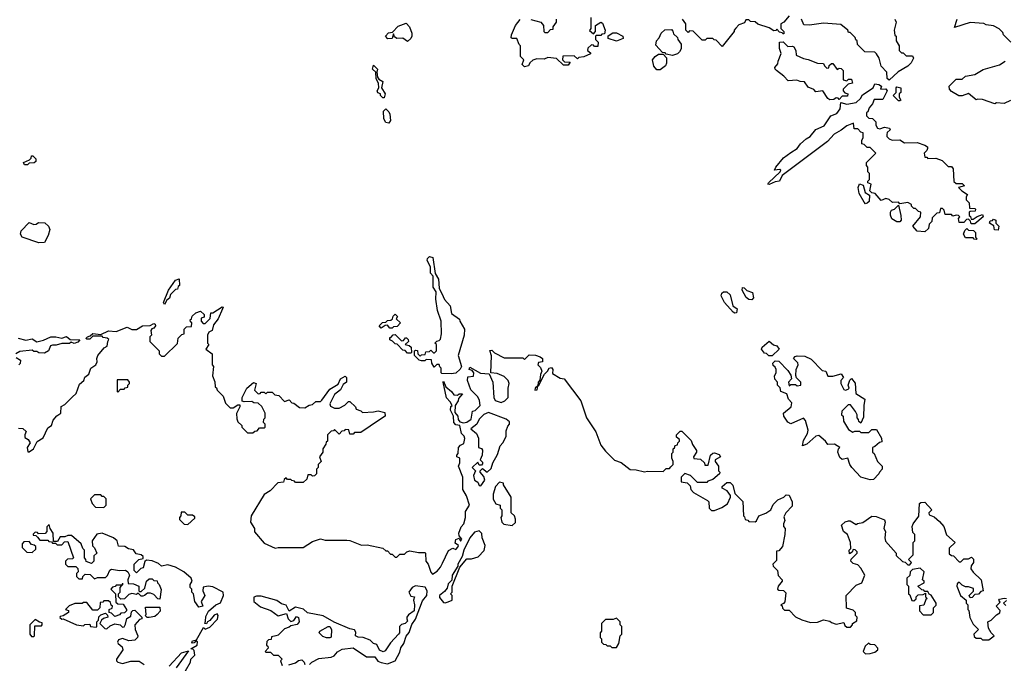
# Model space of a CAD drawing. Extents: x 2219101 to 2444320, y 201258 to 358766.
# Tile 56 of 256: x 2245105 to 2251425, y 293139 to 297272. Entities that reach past the tile are written whole.
import ezdxf

# ---------------------------------------------------------------- set-up
doc = ezdxf.new("R2010")
doc.units = 0

msp = doc.modelspace()

# ---------------------------------------------------------------- linework, layer by layer
at = {"layer": '0CON10XD'}
for points in [[(2250045, 297296.7), (2250010, 297255), (2249990, 297245), (2249990, 297215), (2250010, 297195), (2250010, 297180), (2250005, 297180), (2249998.3, 297188.3), (2249981.7, 297191.7), (2249965, 297210), (2249958.3, 297201.7), (2249945, 297200), (2249915, 297220), (2249843, 297243), (2249825, 297257.5), (2249795, 297260), (2249785, 297270), (2249765, 297270), (2249758.3, 297251.7), (2249721.7, 297238.3), (2249701.7, 297218.3), (2249690, 297205), (2249690, 297195), (2249615, 297100), (2249575, 297140), (2249561.7, 297141.7), (2249555, 297150), (2249515, 297150), (2249505, 297140), (2249485, 297140), (2249428.3, 297198.3), (2249405, 297200), (2249395, 297190), (2249380, 297205), (2249380, 297245), (2249360, 297275)], [(2247595, 297132.5), (2247565, 297152.5), (2247525, 297150), (2247511.7, 297161.7), (2247505, 297180), (2247495, 297150), (2247468.3, 297148.3), (2247452.5, 297165), (2247473, 297187), (2247498.3, 297191.7), (2247535, 297230), (2247585, 297250), (2247607, 297227), (2247622.5, 297185), (2247622.5, 297165), (2247615, 297150), (2247595, 297132.5)], [(2248770, 297285), (2248770, 297215), (2248761.7, 297201.7), (2248788.3, 297181.7), (2248800, 297195), (2248800, 297235), (2248835, 297256.2), (2248845, 297250), (2248862.5, 297205), (2248858.3, 297181.7), (2248841.7, 297178.3), (2248835, 297170), (2248805, 297170), (2248800, 297165), (2248800, 297145), (2248817.5, 297127.5), (2248815, 297100), (2248795, 297100), (2248788.3, 297108.3), (2248775, 297110), (2248751.7, 297088.3), (2248750, 297075), (2248768.3, 297058.3), (2248768.3, 297051.7), (2248727, 297033), (2248695, 297030), (2248685, 297020), (2248665, 297040), (2248591.7, 297038.3), (2248590, 297015), (2248601.7, 297001.7), (2248638.3, 296998.3), (2248625, 296980), (2248595, 296980), (2248551.7, 297021.7), (2248495, 297030), (2248471.7, 297018.3), (2248425, 297020), (2248398.3, 297011.7), (2248380, 296995), (2248370, 296975), (2248345, 296970), (2248330, 296985), (2248340, 297015), (2248320, 297035), (2248320, 297105), (2248311.7, 297111.7), (2248295, 297150), (2248265, 297150), (2248260, 297155), (2248262.5, 297175), (2248287.5, 297235), (2248317, 297273)], [(2248385, 297272.5), (2248450, 297255), (2248467.5, 297235), (2248470, 297195), (2248475, 297190), (2248495, 297190), (2248511.7, 297208.3), (2248528.3, 297211.7), (2248530, 297225), (2248550, 297255), (2248550, 297275)], [(2250722.5, 297275), (2250730, 297255), (2250717.5, 297205), (2250723, 297173), (2250730, 297165), (2250730, 297135), (2250750, 297105), (2250750, 297075), (2250765, 297060), (2250775, 297060), (2250795, 297040), (2250835, 297040), (2250842.5, 297025), (2250826.1, 296993.9), (2250806, 296974), (2250743.9, 296936.1), (2250685, 296882.5), (2250672.5, 296895), (2250670, 296935), (2250634.1, 296974.1), (2250622, 297025), (2250605, 297053.3), (2250595, 297062.5), (2250530, 297065), (2250481.7, 297111.7), (2250480, 297135), (2250471.7, 297141.7), (2250468.3, 297158.3), (2250435, 297190), (2250425, 297190), (2250420, 297205), (2250375, 297240), (2250265, 297250), (2250175, 297237.5), (2250138.3, 297238.3), (2250122.5, 297275)], [(2251467, 297127), (2251420, 297175), (2251415, 297190), (2251393, 297213), (2251355, 297232.5), (2251308.3, 297238.3), (2251293, 297247), (2251205, 297253.3), (2251105, 297222.5), (2251122.5, 297275)], [(2248935, 297133.3), (2248881.7, 297151.7), (2248881.7, 297168.3), (2248913, 297187), (2248935, 297187.5), (2248977, 297167), (2248979.3, 297150.7), (2248935, 297133.3)], [(2249295, 297042.5), (2249255, 297050), (2249248.3, 297058.3), (2249231.7, 297061.7), (2249188.3, 297108.3), (2249193, 297137), (2249210, 297155), (2249222.5, 297185), (2249245, 297207.5), (2249288.3, 297208.3), (2249298.3, 297198.3), (2249301.7, 297181.7), (2249328.3, 297158.3), (2249330, 297145), (2249350, 297115), (2249350, 297085), (2249340, 297065), (2249327, 297053), (2249295, 297042.5)], [(2250305, 296757.5), (2250292.5, 296765), (2250260, 296815), (2250215, 296807.5), (2250202.5, 296822.5), (2250165, 296837.5), (2250141.7, 296871.7), (2250115, 296874), (2250093.9, 296883.9), (2250038.3, 296878.3), (2250009.7, 296909.7), (2249963.3, 296945), (2249953.3, 296955), (2249952.5, 296965), (2249971.7, 296988.3), (2249972.5, 297005), (2249992.5, 297055), (2249983, 297087), (2249981.7, 297128.3), (2250005, 297130), (2250035, 297100), (2250065, 297102.5), (2250075, 297097.5), (2250087.5, 297075), (2250090, 297045), (2250135, 297022.5), (2250167, 297017), (2250225, 296992.5), (2250265, 296990), (2250270, 296975), (2250285, 296960), (2250298.3, 296961.7), (2250301.7, 296978.3), (2250315, 296990), (2250325, 296990), (2250351.7, 296951.7), (2250365, 296960), (2250378.3, 296958.3), (2250390, 296945), (2250390, 296885), (2250415, 296880), (2250425, 296890), (2250445, 296890), (2250450, 296865), (2250421.7, 296858.3), (2250390, 296825), (2250390, 296815), (2250401.7, 296801.7), (2250420, 296795), (2250418.3, 296781.7), (2250385, 296780), (2250365, 296760), (2250358.3, 296768.3), (2250345, 296770), (2250331.7, 296758.3), (2250305, 296757.5)], [(2249215, 296950), (2249195, 296950), (2249175, 296972.5), (2249167.5, 297015), (2249183.6, 297036.4), (2249205, 297050), (2249235, 297050), (2249257.5, 297027.5), (2249256.4, 296993.6), (2249250, 296975), (2249215, 296950)], [(2247445, 296770), (2247435, 296770), (2247420, 296785), (2247420, 296795), (2247403, 296803), (2247400, 296815), (2247410, 296835), (2247407.5, 296865), (2247393, 296893), (2247390, 296935), (2247370, 296955), (2247375, 296980), (2247402.5, 296955), (2247397.5, 296935), (2247401.7, 296901.7), (2247410, 296890), (2247436.7, 296875), (2247427.5, 296835), (2247451.2, 296795), (2247445, 296770)], [(2251465, 296752.5), (2251425, 296733.3), (2251375, 296737.5), (2251365, 296732.5), (2251285, 296760), (2251255, 296762.5), (2251245, 296757.5), (2251195, 296797.5), (2251155, 296782.5), (2251133, 296783), (2251085, 296810), (2251072.5, 296825), (2251070, 296845), (2251115, 296890), (2251155, 296890), (2251175, 296910), (2251235, 296920), (2251288.3, 296951.7), (2251395, 296982.5), (2251430, 297005)], [(2250915, 295910), (2250865, 295914.4), (2250837.5, 295945), (2250887.5, 296005), (2250890, 296035), (2250875, 296040), (2250855, 296060), (2250845, 296060), (2250830, 296075), (2250830, 296085), (2250805, 296097.5), (2250755, 296090), (2250745, 296100), (2250708.3, 296098.3), (2250685, 296117.5), (2250665, 296122.5), (2250635, 296110), (2250596.4, 296156.4), (2250575, 296160), (2250561.7, 296171.7), (2250570, 296215), (2250550, 296225), (2250550, 296235), (2250560, 296245), (2250560, 296285), (2250550, 296295), (2250550, 296325), (2250540, 296335), (2250540, 296355), (2250600, 296415), (2250565, 296450), (2250545, 296450), (2250525, 296470), (2250510, 296475), (2250510, 296495), (2250520, 296515), (2250520, 296545), (2250505, 296550), (2250485, 296570), (2250461.7, 296571.7), (2250457.5, 296607.5), (2250415, 296591.2), (2250378.1, 296561.9), (2250332.8, 296537.2), (2250290.8, 296489.2), (2249999.2, 296270.8), (2249982.5, 296235), (2249955, 296231.2), (2249915, 296212.5), (2249907.5, 296215), (2249911.2, 296225), (2249986, 296294), (2249990, 296305), (2249985, 296310), (2249950, 296305), (2249957.5, 296325), (2250006.7, 296385), (2250055, 296418.8), (2250095.8, 296444.2), (2250116.7, 296475), (2250152.9, 296507.1), (2250178.9, 296521.1), (2250215, 296566.7), (2250269.5, 296590.5), (2250312.5, 296655), (2250350, 296670), (2250371.7, 296698.3), (2250375, 296740), (2250415, 296730), (2250475, 296740), (2250502.5, 296765), (2250515, 296790), (2250583.3, 296835), (2250595, 296860), (2250620, 296855), (2250637.5, 296845), (2250630, 296825), (2250665, 296827.5), (2250673.3, 296815), (2250645, 296760), (2250590.7, 296759.3), (2250578.3, 296731.7), (2250556.7, 296705), (2250550, 296680), (2250540, 296675), (2250540, 296655), (2250555, 296640), (2250578.3, 296638.3), (2250600, 296615), (2250600, 296595), (2250610, 296575), (2250625, 296570), (2250655, 296582.5), (2250687.5, 296575), (2250692.5, 296565), (2250673.6, 296546.4), (2250670, 296535), (2250671.2, 296521.2), (2250686.4, 296506.4), (2250705, 296497.5), (2250755, 296500), (2250785, 296480), (2250865, 296482.5), (2250915.8, 296465.8), (2250932.5, 296455), (2250932.5, 296445), (2250928.3, 296431.7), (2250910, 296415), (2250915, 296390), (2250928.3, 296388.3), (2250935, 296380), (2250985, 296382.5), (2251027, 296367), (2251065, 296330), (2251085, 296330), (2251097.5, 296315), (2251101.7, 296231.7), (2251115, 296220), (2251155, 296220), (2251170, 296205), (2251130, 296195), (2251151.7, 296171.7), (2251188.3, 296148.3), (2251180, 296135), (2251180, 296115), (2251200, 296095), (2251201.7, 296061.7), (2251235, 296060), (2251240, 296055), (2251238.3, 296041.7), (2251205, 296040), (2251200, 296035), (2251200, 296015), (2251208.3, 296008.3), (2251211.7, 295991.7), (2251225, 295990), (2251251.7, 296008.3), (2251285, 296020), (2251290, 296005), (2251235, 295960), (2251211.7, 295961.7), (2251208.3, 295978.3), (2251195, 295990), (2251181.7, 295988.3), (2251165, 295970), (2251135, 295970), (2251130, 295995), (2251140, 296005), (2251130, 296015), (2251115, 296017.5), (2251095, 296010), (2251085, 296020), (2251045, 296020), (2251038.3, 296048.3), (2251028.3, 296058.3), (2251015, 296060), (2251008.3, 296031.7), (2250991.7, 296028.3), (2250961.7, 295998.3), (2250960, 295975), (2250941.7, 295958.3), (2250938.3, 295931.7), (2250915, 295910)], [(2250755, 296750), (2250745, 296750), (2250712.5, 296785), (2250730, 296805), (2250730, 296835), (2250735, 296840), (2250760, 296835), (2250760, 296805), (2250750, 296795), (2250750, 296775), (2250760, 296755), (2250755, 296750)], [(2247475, 296607.5), (2247455, 296612.5), (2247442.5, 296635), (2247440, 296685), (2247455, 296700), (2247475, 296680), (2247480, 296665), (2247485.7, 296624.3), (2247475, 296607.5)], [(2245155, 296340), (2245135, 296340), (2245130, 296355), (2245168.3, 296371.7), (2245178.3, 296381.7), (2245181.7, 296398.3), (2245188.3, 296398.3), (2245208.3, 296378.3), (2245208.3, 296361.7), (2245197, 296353), (2245165, 296350), (2245155, 296340)], [(2250535, 296090), (2250525, 296100), (2250492.5, 296155), (2250486.7, 296195), (2250495, 296217.5), (2250519.3, 296209.3), (2250531.7, 296161.7), (2250560, 296145), (2250557.5, 296105), (2250545, 296092.5), (2250535, 296090)], [(2250755, 295972.9), (2250735, 295972.9), (2250702.5, 295992.5), (2250693.9, 296016.1), (2250693.6, 296036.4), (2250701.7, 296048.3), (2250720, 296055), (2250745, 296080), (2250761.2, 296015), (2250762, 295985), (2250755, 295972.9)], [(2245228.3, 295838.3), (2245120, 295875), (2245110, 295895), (2245113.8, 295916.2), (2245165, 295970), (2245195, 295957.5), (2245211.7, 295958.3), (2245225, 295970), (2245267, 295967), (2245290, 295945), (2245297.5, 295925), (2245287.5, 295885), (2245265, 295840), (2245228.3, 295838.3)], [(2251385, 295920), (2251361.7, 295921.7), (2251358.3, 295948.3), (2251330, 295965), (2251335, 295980), (2251348.3, 295981.7), (2251355, 295990), (2251370, 295985), (2251370, 295965), (2251390, 295945), (2251385, 295920)], [(2251245, 295860), (2251231.7, 295861.7), (2251225, 295870), (2251175, 295870), (2251162.5, 295895), (2251171.7, 295918.3), (2251185, 295930), (2251195, 295920), (2251228.3, 295918.3), (2251240, 295905), (2251240, 295875), (2251250, 295865), (2251245, 295860)], [(2247875, 294996.7), (2247815, 295000), (2247810, 295005), (2247810, 295035), (2247801.7, 295041.7), (2247798.3, 295058.3), (2247781.7, 295058.3), (2247765, 295040), (2247750, 295065), (2247748.3, 295088.3), (2247715, 295090), (2247705, 295080), (2247685, 295080), (2247670, 295085), (2247640, 295115), (2247640, 295145), (2247645, 295150), (2247658.3, 295148.3), (2247660, 295125), (2247675, 295110), (2247685, 295120), (2247708.3, 295121.7), (2247711.7, 295138.3), (2247735, 295140), (2247745, 295150), (2247761.7, 295131.7), (2247768.3, 295131.7), (2247780, 295145), (2247780, 295185), (2247770, 295195), (2247781.7, 295208.3), (2247798.3, 295211.7), (2247805, 295220), (2247812.5, 295255), (2247810, 295335), (2247786.7, 295405), (2247777, 295477), (2247777.5, 295525), (2247760, 295555), (2247760, 295625), (2247742.5, 295645), (2247742.5, 295685), (2247720, 295725), (2247722.3, 295737.7), (2247735, 295751.2), (2247757.5, 295745), (2247772.5, 295642.5), (2247793.3, 295605), (2247798.3, 295548.3), (2247822.5, 295495), (2247832.5, 295475), (2247867.5, 295435), (2247877.5, 295385), (2247928.3, 295348.3), (2247930, 295335), (2247960, 295285), (2247957.5, 295245), (2247920, 295115), (2247940, 295045), (2247933, 295027), (2247905, 295002.5), (2247875, 294996.7)], [(2246035, 295443.8), (2246027.5, 295455), (2246060, 295535), (2246105, 295600), (2246128.3, 295608.3), (2246130, 295565), (2246121.7, 295558.3), (2246118.3, 295541.7), (2246105, 295540), (2246073.3, 295506.7), (2246066.1, 295483.9), (2246050, 295470), (2246035, 295443.8)], [(2249695, 295387.5), (2249685, 295393.8), (2249628.8, 295455), (2249608.3, 295498.3), (2249612, 295515), (2249623.3, 295525), (2249645, 295523.8), (2249666.2, 295505), (2249682.5, 295435), (2249710, 295415), (2249705, 295390), (2249695, 295387.5)], [(2249805, 295473.8), (2249785, 295475.7), (2249768, 295488), (2249742.9, 295535), (2249745, 295551.2), (2249755, 295550), (2249772.1, 295532.1), (2249809.5, 295519.5), (2249816, 295485), (2249805, 295473.8)], [(2245098.3, 294648.3), (2245125, 294647.5), (2245147, 294627), (2245137.5, 294605), (2245138.3, 294588.3), (2245160, 294575), (2245172.5, 294555), (2245152.5, 294525), (2245157.5, 294497.5), (2245165, 294496.7), (2245193.8, 294515), (2245217.1, 294562.9), (2245255, 294586.2), (2245285, 294651.2), (2245308.8, 294665), (2245320.3, 294699.7), (2245343, 294727), (2245370, 294745), (2245371.7, 294788.3), (2245395, 294800), (2245441.7, 294848.3), (2245468.2, 294871.8), (2245489.3, 294930.7), (2245516.1, 294953.9), (2245524.1, 294975.9), (2245548.8, 294995), (2245561.2, 295035), (2245593.6, 295056.4), (2245602.5, 295075), (2245600, 295095), (2245606.7, 295115), (2245646.2, 295163.8), (2245667.5, 295175), (2245670, 295205), (2245677, 295217), (2245667, 295227), (2245641.7, 295231.7), (2245635, 295240), (2245575, 295240), (2245555, 295220), (2245535, 295220), (2245530, 295225), (2245540, 295235), (2245558.3, 295241.7), (2245575, 295257.5), (2245625, 295250), (2245675, 295273.3), (2245725, 295270), (2245795, 295296.2), (2245825, 295283.3), (2245855, 295283.3), (2245892.5, 295305), (2245942.7, 295307.3), (2245965, 295321.2), (2245975, 295316.7), (2245977.5, 295305), (2245965, 295290), (2245953.3, 295286.7), (2245947.5, 295275), (2245950, 295245), (2245940, 295235), (2245940, 295205), (2246000, 295145), (2246000, 295125), (2246015, 295110), (2246035, 295110), (2246118.3, 295191.7), (2246123, 295227), (2246145, 295250), (2246160, 295255), (2246160, 295285), (2246175, 295300), (2246208.3, 295301.7), (2246210, 295325), (2246201.7, 295331.7), (2246200, 295345), (2246208.3, 295351.7), (2246211.7, 295368.3), (2246235, 295390), (2246265, 295400), (2246288.3, 295378.3), (2246288.3, 295361.7), (2246270, 295355), (2246270, 295335), (2246281.7, 295321.7), (2246295, 295320), (2246327, 295353), (2246331.7, 295388.3), (2246345, 295390), (2246405, 295427.5), (2246410, 295425), (2246407.5, 295415), (2246378.3, 295351.7), (2246348.3, 295311.7), (2246340, 295275), (2246320, 295265), (2246310, 295245), (2246310, 295195), (2246320, 295185), (2246300, 295155), (2246340, 295125), (2246340, 295055), (2246350, 295045), (2246342.5, 294985), (2246357, 294947), (2246360, 294915), (2246368.3, 294908.3), (2246371.7, 294891.7), (2246410, 294855), (2246425, 294810), (2246455, 294780), (2246475, 294780), (2246505, 294797.5), (2246518.3, 294798.3), (2246517.5, 294785), (2246497, 294743), (2246498.3, 294708.3), (2246505, 294690), (2246530, 294665), (2246530, 294655), (2246568.3, 294618.3), (2246601.7, 294618.3), (2246615, 294630), (2246628.3, 294631.7), (2246645, 294650), (2246675, 294650), (2246680, 294655), (2246680, 294675), (2246670, 294685), (2246673, 294707), (2246680, 294715), (2246680, 294745), (2246658.3, 294788.3), (2246635, 294810), (2246608.3, 294811.7), (2246595, 294820), (2246545, 294817.5), (2246533, 294823), (2246533.8, 294845), (2246563.3, 294905), (2246605, 294942.5), (2246622.5, 294935), (2246612.5, 294892.5), (2246635, 294870), (2246648.3, 294871.7), (2246655, 294880), (2246675, 294880), (2246685, 294870), (2246695, 294880), (2246725, 294880), (2246741.7, 294861.7), (2246768.3, 294858.3), (2246805, 294820), (2246835, 294830), (2246851.7, 294811.7), (2246865, 294810), (2246901.7, 294781.7), (2246935, 294780), (2246963, 294797), (2246985, 294800), (2247005, 294820), (2247035, 294820), (2247045, 294827.5), (2247095, 294900), (2247148.3, 294931.7), (2247164, 294966), (2247195, 294982.5), (2247203, 294973), (2247202.5, 294945), (2247180.8, 294929.2), (2247164.2, 294895), (2247125.5, 294864.5), (2247096.7, 294805), (2247100.7, 294790.7), (2247125, 294776.7), (2247155, 294776.7), (2247193, 294797), (2247215, 294820), (2247225, 294820), (2247260, 294785), (2247265, 294770), (2247295, 294760), (2247305, 294750), (2247375, 294752.5), (2247405, 294760), (2247448.3, 294748.3), (2247450, 294725), (2247415, 294702.5), (2247295, 294620), (2247255, 294620), (2247245, 294610), (2247225, 294610), (2247218.3, 294638.3), (2247195, 294640), (2247188.3, 294631.7), (2247171.7, 294628.3), (2247155, 294610), (2247125, 294640), (2247118.3, 294631.7), (2247105, 294630), (2247080, 294605), (2247080, 294565), (2247071.7, 294558.3), (2247070, 294545), (2247050, 294515), (2247050, 294495), (2247030, 294465), (2247040, 294435), (2247020, 294415), (2247020, 294395), (2247010, 294385), (2247010, 294355), (2246998.3, 294341.7), (2246985, 294340), (2246975, 294350), (2246955, 294350), (2246948.3, 294321.7), (2246925, 294300), (2246875, 294300), (2246868.3, 294308.3), (2246851.7, 294311.7), (2246845, 294320), (2246825, 294320), (2246815, 294330), (2246801.7, 294318.3), (2246798.3, 294301.7), (2246761.7, 294298.3), (2246713, 294247), (2246675, 294222.5), (2246590, 294085), (2246587.5, 294045), (2246612.5, 294005), (2246613, 293983), (2246675, 293910), (2246745, 293877.5), (2246765, 293882.5), (2246925, 293882.5), (2246985, 293920), (2247035, 293937.5), (2247065, 293930), (2247205, 293930), (2247225, 293927.5), (2247298.3, 293898.3), (2247335, 293900), (2247435, 293877.5), (2247455, 293860), (2247465, 293860), (2247485, 293840), (2247495, 293840), (2247515, 293820), (2247525, 293820), (2247545, 293840), (2247575, 293840), (2247590, 293855), (2247608.3, 293861.7), (2247665, 293850), (2247705, 293850), (2247710, 293845), (2247712.5, 293795), (2247727.5, 293775), (2247743, 293723), (2247755, 293710), (2247785, 293730), (2247806, 293755), (2247818.3, 293781.7), (2247857.9, 293862.1), (2247885, 293878.8), (2247905, 293870), (2247918, 293885), (2247922.5, 293895), (2247900.9, 293910.9), (2247905, 293934), (2247925, 293942.5), (2247935, 293922.5), (2247942.5, 293935), (2247926.4, 293956.4), (2247922.9, 293975), (2247938.6, 294015), (2247955.8, 294034.2), (2247967.5, 294075), (2247966.7, 294113.3), (2247992.5, 294155), (2247972, 294215), (2247950, 294255), (2247950, 294335), (2247922.5, 294405), (2247930, 294425), (2247930, 294455), (2247910, 294465), (2247910, 294475), (2247920, 294485), (2247922.5, 294525), (2247935, 294540), (2247955, 294550), (2247961.7, 294581.7), (2247957, 294597), (2247940, 294615), (2247930, 294665), (2247905, 294670), (2247892.5, 294685), (2247890, 294725), (2247870, 294765), (2247873, 294787), (2247880, 294795), (2247868.3, 294818.3), (2247843.6, 294843.6), (2247822.5, 294945), (2247825, 294950), (2247840, 294915), (2247877.5, 294885), (2247891.7, 294861.7), (2247915, 294860), (2247925, 294870), (2247948.3, 294868.3), (2247921.7, 294838.3), (2247920, 294825), (2247900, 294795), (2247898.3, 294748.3), (2247916.7, 294725), (2247920, 294705), (2247930, 294690), (2247953.3, 294683.3), (2247975, 294686.2), (2248003.6, 294706.4), (2248011.7, 294758.3), (2248028.3, 294761.7), (2248060, 294795), (2248057, 294827), (2248045, 294850), (2248000, 294895), (2247980, 294955), (2247981.7, 294978.3), (2248018.3, 294981.7), (2248020, 295005), (2248008.3, 295018.3), (2247990, 295025), (2247995, 295040), (2248062.5, 295002.5), (2248118.3, 294998.3), (2248142.5, 294945), (2248147.5, 294845), (2248157, 294827), (2248195, 294812.5), (2248220, 294825), (2248240, 294845), (2248240, 294905), (2248247.5, 294935), (2248240, 294955), (2248215, 294980), (2248169.3, 294999.3), (2248130, 295005), (2248133, 295113), (2248121.7, 295148.3), (2248135, 295150), (2248153, 295133), (2248215, 295100), (2248335, 295100), (2248345, 295090), (2248375, 295120), (2248416.4, 295116.4), (2248445, 295106.7), (2248460, 295095), (2248460, 295075), (2248435, 295070), (2248430, 295055), (2248448.3, 295038.3), (2248456.7, 295015), (2248447, 294993), (2248443.3, 294956.7), (2248432.5, 294945), (2248430, 294920), (2248413.3, 294905), (2248412.5, 294892.5), (2248427.5, 294895), (2248430, 294920), (2248435, 294920), (2248473.9, 294996.1), (2248493.3, 295015), (2248503.3, 295035), (2248517.5, 295037.5), (2248526.2, 295025), (2248525, 295000), (2248575, 294970), (2248600, 294965), (2248707.5, 294825), (2248742.5, 294715), (2248802.5, 294625), (2248835, 294540), (2248865, 294500), (2248923.6, 294443.6), (2248965, 294427.5), (2249023, 294383), (2249061.7, 294381.7), (2249115, 294367.5), (2249135, 294372.5), (2249235, 294370), (2249255, 294390), (2249275, 294390), (2249285, 294400)], [(2247495, 295290), (2247481.7, 295291.7), (2247465, 295310), (2247451.7, 295308.3), (2247425, 295290), (2247412.5, 295305), (2247433, 295327), (2247455, 295330), (2247465, 295340), (2247488.3, 295341.7), (2247498.3, 295351.7), (2247501.7, 295368.3), (2247515, 295380), (2247530, 295365), (2247521.7, 295351.7), (2247550, 295325), (2247528.3, 295301.7), (2247505, 295300), (2247495, 295290)], [(2245095, 295226.7), (2245145, 295213.3), (2245185, 295222.5), (2245215, 295203.3), (2245257.3, 295212.7), (2245305, 295236.2), (2245336.1, 295236.1), (2245375, 295226.7), (2245405, 295237.5), (2245428.3, 295218.3), (2245490, 295215), (2245478.3, 295201.7), (2245455, 295192.5), (2245435, 295200), (2245425, 295192.5), (2245375, 295193.3), (2245339.3, 295180.7), (2245315, 295182.5), (2245303.3, 295176.7), (2245290, 295145), (2245265, 295130), (2245228.3, 295131.7), (2245215, 295140), (2245195, 295140), (2245185, 295150), (2245105, 295140), (2245080, 295125)], [(2247615, 295130), (2247595, 295130), (2247578.3, 295148.3), (2247565, 295150), (2247528.3, 295188.3), (2247515, 295190), (2247498.3, 295208.3), (2247480, 295215), (2247480, 295230), (2247488.3, 295231.7), (2247501.7, 295248.3), (2247515, 295250), (2247555, 295210), (2247568.3, 295211.7), (2247581.7, 295228.3), (2247588.3, 295228.3), (2247598.3, 295218.3), (2247600, 295205), (2247580, 295185), (2247605, 295180), (2247618.3, 295168.3), (2247620, 295135), (2247615, 295130)], [(2249935, 295112.5), (2249913.3, 295113.3), (2249898.3, 295128.3), (2249885, 295130), (2249867.5, 295155), (2249871.7, 295168.3), (2249915, 295207.5), (2249943, 295183), (2249965, 295177.5), (2249980, 295155), (2249935, 295112.5)], [(2245081.7, 295101.7), (2245110, 295085), (2245107, 295063), (2245100, 295055)], [(2250565, 294317.5), (2250503.6, 294333.6), (2250446.7, 294395), (2250433.3, 294415), (2250420, 294455), (2250385, 294447.5), (2250369.3, 294459.3), (2250357.5, 294495), (2250360, 294515), (2250370, 294525), (2250335, 294546.7), (2250293, 294543), (2250277.5, 294565), (2250235, 294602.5), (2250215, 294597.5), (2250156.7, 294545), (2250130, 294535), (2250135, 294570), (2250162.5, 294615), (2250166.7, 294635), (2250148.8, 294698.8), (2250135, 294712.5), (2250055, 294676.7), (2250036.1, 294686.1), (2250010, 294725), (2250007.5, 294745), (2250056.7, 294785), (2250061.7, 294811.7), (2250040, 294835), (2250028.3, 294868.3), (2249990, 294885), (2249987, 294907), (2249970, 294925), (2249970, 294945), (2249953, 294963), (2249950, 294985), (2249960, 295005), (2249960, 295025), (2249955, 295040), (2249941.7, 295051.7), (2249940, 295065), (2249955, 295080), (2249978.3, 295078.3), (2250035, 295020), (2250055, 294990), (2250060, 294965), (2250040, 294945), (2250045, 294920), (2250055, 294930), (2250085, 294930), (2250095, 294920), (2250120, 294925), (2250120, 294945), (2250091.7, 294971.7), (2250086.7, 294986.7), (2250088.6, 295025), (2250102.5, 295055), (2250098.8, 295068.8), (2250072.5, 295095), (2250081.7, 295108.3), (2250095, 295112.5), (2250145, 295110), (2250185, 295092.5), (2250255, 295020), (2250280, 295015), (2250293, 294983), (2250325, 294983.3), (2250377, 294997), (2250392.5, 294975), (2250376.1, 294953.9), (2250376, 294936), (2250395, 294897.5), (2250405, 294892.5), (2250421.7, 294898.3), (2250430, 294905), (2250423.3, 294925), (2250433, 294957), (2250445, 294967.5), (2250467, 294937), (2250471.7, 294871.7), (2250530, 294835), (2250522.5, 294795), (2250521.7, 294718.3), (2250505, 294680), (2250491.7, 294691.7), (2250490, 294705), (2250480, 294715), (2250480, 294735), (2250470, 294755), (2250438.3, 294798.3), (2250421.7, 294798.3), (2250381.7, 294758.3), (2250380, 294735), (2250390, 294725), (2250393, 294693), (2250425, 294640), (2250453, 294623), (2250465, 294630), (2250495, 294630), (2250505, 294620), (2250555, 294620), (2250575, 294640), (2250605, 294640), (2250637.5, 294585), (2250638.3, 294561.7), (2250623, 294557), (2250595, 294530), (2250580, 294525), (2250580, 294495), (2250590, 294485), (2250610, 294435), (2250640, 294405), (2250640, 294385), (2250623, 294367), (2250620, 294355), (2250585, 294320), (2250565, 294317.5)], [(2245735, 294880), (2245751.7, 294898.3), (2245775, 294900), (2245781.7, 294908.3), (2245798.3, 294911.7), (2245800, 294925), (2245810, 294935), (2245810, 294945), (2245798.3, 294958.3), (2245731.7, 294958.3), (2245730, 294885), (2245735, 294880)], [(2248065, 294277.5), (2248090, 294315), (2248085, 294337.5), (2248060, 294365), (2248060, 294375), (2248075, 294390), (2248105, 294366.7), (2248130.5, 294389.5), (2248141.2, 294425), (2248171.1, 294478.9), (2248188.8, 294535), (2248206.2, 294555), (2248226.7, 294595), (2248228.3, 294631.7), (2248238.3, 294661.7), (2248250, 294675), (2248248.3, 294688.3), (2248227, 294707), (2248115, 294750), (2248083.6, 294736.4), (2248053.3, 294706.7), (2248040, 294675), (2248000, 294645), (2248037.5, 294615), (2248050, 294585), (2248050, 294525), (2248068.3, 294518.3), (2248076.7, 294506.7), (2248073.8, 294475), (2248060, 294445), (2248075, 294430), (2248075, 294420), (2248068.3, 294411.7), (2248055, 294410), (2248045, 294430), (2248010, 294395), (2248030, 294375), (2248017.5, 294345), (2248023.3, 294315), (2248045, 294302.5), (2248055, 294280), (2248065, 294277.5)], [(2249285, 294400), (2249300, 294415), (2249300, 294435), (2249290, 294455), (2249290, 294485), (2249300, 294495), (2249300, 294515), (2249308.3, 294521.7), (2249311.7, 294538.3), (2249328.3, 294541.7), (2249330, 294555), (2249340, 294565), (2249340, 294575), (2249321.7, 294591.7), (2249320, 294605), (2249345, 294630), (2249355, 294630), (2249415, 294570), (2249423, 294543), (2249450, 294505), (2249450, 294495), (2249430, 294465), (2249433, 294453), (2249475, 294450), (2249500, 294425), (2249501.7, 294411.7), (2249525, 294410), (2249540, 294475), (2249555, 294487.5), (2249565, 294490), (2249595, 294480), (2249602.5, 294465), (2249570, 294445), (2249570, 294435), (2249590, 294405), (2249590, 294375), (2249600, 294365), (2249597.5, 294355), (2249555, 294320), (2249521.7, 294308.3), (2249515, 294300), (2249455, 294300), (2249410, 294345), (2249375, 294357.5), (2249350, 294335), (2249350, 294305), (2249388.3, 294298.3), (2249408.3, 294278.3), (2249412.5, 294255), (2249430, 294235), (2249520, 294185), (2249527.5, 294175), (2249530, 294135), (2249545, 294120), (2249565, 294120), (2249611.7, 294138.3), (2249648.3, 294161.7), (2249667.5, 294205), (2249667, 294217), (2249646.4, 294246.4), (2249615, 294262.5), (2249613.3, 294275), (2249645, 294300), (2249665, 294300), (2249681.7, 294281.7), (2249695, 294230), (2249747, 294177), (2249750, 294085), (2249758.3, 294078.3), (2249761.7, 294061.7), (2249778.3, 294058.3), (2249785, 294050), (2249825, 294047.5), (2249835, 294052.5), (2249850, 294085), (2249895, 294102.5), (2249926, 294124), (2249941.7, 294158.3), (2249971.7, 294188.3), (2250010, 294205), (2250025, 294220), (2250045, 294217.5), (2250062.5, 294175), (2250063, 294147), (2250023.3, 294105), (2250010.7, 294079.3), (2250016.2, 294055), (2250006.7, 294035), (2250007, 294017), (2250017.5, 294005), (2250016.7, 293965), (2250001.7, 293888.3), (2249978.3, 293861.7), (2249961.7, 293858.3), (2249961.7, 293798.3), (2249940, 293775), (2249941.7, 293761.7), (2249970, 293735), (2249973, 293703), (2250000, 293675), (2250000, 293665), (2249972.5, 293635), (2249970, 293615), (2249978.3, 293608.3), (2250007, 293607), (2250021.7, 293591.7), (2250017, 293533), (2250008.3, 293521.7), (2249990, 293515), (2249998.3, 293508.3), (2250001.7, 293491.7), (2250015, 293480), (2250045, 293480), (2250085, 293437.5), (2250125, 293417.5), (2250180.7, 293400.7), (2250225, 293402.5), (2250265, 293416.7), (2250305, 293410), (2250315, 293400), (2250345, 293390), (2250395, 293400), (2250401.7, 293381.7), (2250415, 293370), (2250438.3, 293371.7), (2250450, 293385), (2250450, 293395), (2250478.3, 293411.7), (2250480, 293435), (2250470, 293445), (2250470, 293465), (2250455, 293480), (2250411.7, 293491.7), (2250410, 293575), (2250475, 293640), (2250510, 293655), (2250530, 293705), (2250505, 293750), (2250485, 293770), (2250455, 293780), (2250440, 293795), (2250441.7, 293808.3), (2250480, 293845), (2250480, 293855), (2250468.3, 293868.3), (2250455, 293870), (2250448.3, 293851.7), (2250431.7, 293841.7), (2250430, 293865), (2250440, 293875), (2250437.5, 293915), (2250417.5, 293965), (2250392.5, 293985), (2250380, 294025), (2250403.9, 294046.1), (2250425, 294052.5), (2250435, 294052.5), (2250475, 294030), (2250483, 294037), (2250517, 294043), (2250575, 294082.5), (2250601.7, 294081.7), (2250655, 294060), (2250660, 294045), (2250652.5, 294005), (2250662.5, 293985), (2250657.5, 293945), (2250663, 293923), (2250730, 293845), (2250731.7, 293831.7), (2250771.7, 293791.7), (2250788.3, 293788.3), (2250805, 293770), (2250818.3, 293771.7), (2250830, 293785), (2250810, 293805), (2250840, 293835), (2250840, 293915), (2250850, 293925), (2250850, 293965), (2250838.3, 293978.3), (2250833.6, 294016.4), (2250840, 294035), (2250877, 294083), (2250880, 294165), (2250888.3, 294171.7), (2250915, 294172.5), (2250960, 294125), (2250940, 294105), (2250941.7, 294091.7), (2250975, 294080), (2251009.3, 294049.3), (2251036.1, 294016.1), (2251053.6, 293963.6), (2251110, 293915), (2251071.7, 293878.3), (2251071.7, 293841.7), (2251085, 293830), (2251098.3, 293828.3), (2251135, 293790), (2251145, 293790), (2251165, 293810), (2251195, 293810), (2251215, 293820), (2251228.3, 293808.3), (2251226.7, 293785), (2251213.3, 293765), (2251211.2, 293745), (2251224.1, 293724.1), (2251277.5, 293675), (2251290, 293605), (2251275, 293600), (2251258.3, 293581.7), (2251235, 293580), (2251218.3, 293561.7), (2251205, 293560), (2251200, 293575), (2251228.3, 293601.7), (2251228.3, 293618.3), (2251195, 293630), (2251175, 293630), (2251155, 293640), (2251135, 293660), (2251121.7, 293648.3), (2251120, 293635), (2251144, 293574), (2251180, 293545), (2251180, 293525), (2251190, 293515), (2251190, 293485), (2251197, 293477), (2251203, 293433), (2251225, 293390), (2251260, 293355), (2251230, 293325), (2251231.7, 293311.7), (2251245, 293300), (2251275, 293300), (2251285, 293290), (2251325, 293290), (2251360, 293315), (2251340, 293335), (2251322.5, 293365), (2251320, 293405), (2251340, 293415), (2251375, 293450), (2251397, 293463), (2251398.3, 293478.3), (2251372.5, 293505), (2251398.3, 293531.7), (2251390, 293545), (2251395, 293550), (2251425, 293557.5), (2251440, 293555)], [(2248265, 294022.5), (2248287, 294043), (2248287.5, 294065), (2248280, 294085), (2248260, 294105), (2248260, 294205), (2248210, 294285), (2248210, 294295), (2248185, 294302.5), (2248160, 294275), (2248143.8, 294225), (2248143.3, 294193.3), (2248161.7, 294161.7), (2248190, 294155), (2248190, 294135), (2248200, 294125), (2248200, 294085), (2248192.5, 294075), (2248200, 294045), (2248213, 294033), (2248265, 294022.5)], [(2245645, 294140), (2245660, 294155), (2245660, 294195), (2245645, 294210), (2245635, 294210), (2245625, 294220), (2245585, 294220), (2245560, 294195), (2245570, 294165), (2245591.7, 294141.7), (2245645, 294140)], [(2246185, 294030), (2246228.3, 294071.7), (2246228.3, 294078.3), (2246215, 294090), (2246185, 294090), (2246165, 294110), (2246141.7, 294108.3), (2246140, 294085), (2246130, 294075), (2246131.7, 294061.7), (2246161.7, 294031.7), (2246185, 294030)], [(2246169.7, 293090.3), (2246202, 293145), (2246203.8, 293166.2), (2246228.6, 293191.4), (2246225, 293220), (2246215, 293232.5), (2246202.5, 293232.5), (2246243.3, 293255), (2246246, 293276), (2246235, 293282.5), (2246225, 293270), (2246215, 293267.5), (2246210, 293275), (2246215, 293282.5), (2246240, 293290), (2246285, 293367.5), (2246295, 293357.5), (2246325, 293370), (2246375, 293422.5), (2246380, 293445), (2246373.6, 293456.4), (2246352.3, 293447.7), (2246326.4, 293413.6), (2246310, 293405), (2246305, 293392.5), (2246293.3, 293393.3), (2246298.3, 293408.3), (2246300.7, 293439.3), (2246317, 293473), (2246365, 293513.3), (2246394.1, 293525.9), (2246413.8, 293575), (2246410, 293595), (2246345, 293628.8), (2246315, 293633.3), (2246283, 293627), (2246280, 293605), (2246292.5, 293575), (2246270, 293535), (2246280, 293505), (2246255, 293500), (2246230, 293535), (2246220, 293585), (2246210, 293595), (2246210, 293615), (2246200, 293625), (2246200, 293645), (2246212.5, 293665), (2246206.1, 293686.1), (2246158.8, 293725), (2246105.6, 293755.6), (2246055, 293770), (2246015, 293762.5), (2245995, 293780), (2245955, 293796.7), (2245918.3, 293801.7), (2245908.3, 293791.7), (2245898.3, 293751.7), (2245881.7, 293748.3), (2245855, 293720), (2245840, 293735), (2245840, 293775), (2245870, 293805), (2245898.3, 293811.7), (2245897.5, 293825), (2245885, 293836.2), (2245851.7, 293841.7), (2245835, 293867.5), (2245803.6, 293873.6), (2245779.3, 293889.3), (2245740, 293890), (2245730, 293925), (2245706.2, 293945), (2245635, 293973.3), (2245601.2, 293968.8), (2245570, 293925), (2245573, 293893), (2245585, 293880), (2245600, 293845), (2245581.7, 293828.3), (2245580, 293795), (2245565, 293780), (2245531.7, 293791.7), (2245530, 293805), (2245520, 293815), (2245520, 293865), (2245510, 293875), (2245500, 293905), (2245438.3, 293958.3), (2245415, 293960), (2245395, 293950), (2245365, 293950), (2245348.3, 293921.7), (2245321.7, 293921.7), (2245320, 293975), (2245300, 294005), (2245295, 294030), (2245280, 294015), (2245280, 293985), (2245268.3, 293971.7), (2245225, 293970), (2245218.3, 293978.3), (2245205, 293980), (2245191.7, 293968.3), (2245191.7, 293961.7), (2245208.3, 293958.3), (2245218.3, 293948.3)], [(2245218.3, 293948.3), (2245235, 293930), (2245285, 293930), (2245291.7, 293921.7), (2245308.3, 293918.3), (2245315, 293910), (2245335, 293910), (2245345, 293900), (2245375, 293900), (2245391.7, 293918.3), (2245415, 293920), (2245450, 293815), (2245445, 293810), (2245411.7, 293808.3), (2245400, 293795), (2245400, 293775), (2245415, 293760), (2245465, 293760), (2245478.3, 293748.3), (2245480, 293725), (2245470, 293715), (2245470, 293695), (2245485, 293680), (2245508.3, 293681.7), (2245510, 293695), (2245525, 293710), (2245558.3, 293708.3), (2245585, 293680), (2245605, 293690), (2245655, 293690), (2245668.3, 293701.7), (2245683.6, 293736.4), (2245695, 293742.5), (2245745, 293733.8), (2245785, 293737.5), (2245800, 293725), (2245810, 293705), (2245800, 293675), (2245801.7, 293651.7), (2245835, 293650), (2245870, 293635), (2245870, 293605), (2245875, 293600), (2245885, 293600), (2245908.3, 293621.7), (2245920, 293665), (2245935, 293680), (2245955, 293680), (2245965, 293670), (2245988.3, 293668.3), (2245990, 293655), (2246000, 293645), (2246013, 293613), (2246005, 293550), (2245991.7, 293551.7), (2245965, 293580), (2245945, 293590), (2245925, 293590), (2245907, 293573), (2245895, 293570), (2245885, 293570), (2245865, 293590), (2245855, 293580), (2245825, 293587.5), (2245805, 293580), (2245778.3, 293551.7), (2245755, 293550), (2245740, 293565), (2245740, 293585), (2245750, 293595), (2245750, 293625), (2245768.3, 293648.3), (2245761.7, 293648.3), (2245760, 293640), (2245725, 293640), (2245718.3, 293631.7), (2245701.7, 293628.3), (2245690, 293615), (2245720, 293585), (2245721.7, 293531.7), (2245735, 293520), (2245768.3, 293518.3), (2245790, 293485), (2245790, 293475), (2245778.3, 293461.7), (2245755, 293460), (2245745, 293450), (2245715, 293440), (2245695, 293460), (2245680, 293465), (2245680, 293485), (2245698.3, 293491.7), (2245700, 293505), (2245691.7, 293511.7), (2245688.3, 293528.3), (2245675, 293540), (2245645, 293540), (2245638.3, 293531.7), (2245621.7, 293528.3), (2245620, 293495), (2245605, 293480), (2245575, 293480), (2245535, 293530), (2245515, 293530), (2245505, 293522.5), (2245458.3, 293521.7), (2245423, 293507), (2245400, 293485), (2245418.3, 293478.3), (2245417.5, 293465), (2245385, 293442.5), (2245365, 293440), (2245363.6, 293433.6), (2245375, 293422.5), (2245385, 293423.3), (2245470, 293385), (2245515, 293380), (2245523, 293387), (2245555, 293390), (2245560, 293375), (2245595, 293370), (2245600, 293375), (2245600, 293405), (2245610, 293415), (2245613, 293437), (2245625, 293450), (2245655, 293460), (2245668.3, 293448.3), (2245670, 293435), (2245643.8, 293426.2), (2245630, 293415), (2245620, 293395), (2245651.7, 293361.7), (2245665, 293360), (2245685, 293380), (2245715, 293392.5), (2245750, 293385), (2245765, 293370), (2245775, 293372.5), (2245785, 293390), (2245793, 293427), (2245818.3, 293441.7), (2245821.7, 293468.3), (2245831.7, 293478.3), (2245845, 293480), (2245890, 293435), (2245890, 293425), (2245875, 293420), (2245843.6, 293386.4), (2245846.7, 293355), (2245863.3, 293315), (2245861.2, 293305), (2245845, 293286.7), (2245805, 293282.5), (2245765, 293298.8), (2245740, 293290), (2245733.3, 293275), (2245736.2, 293265), (2245762.5, 293245), (2245767.5, 293225), (2245726.7, 293165), (2245726.7, 293155), (2245735, 293146.7), (2245765, 293136.7), (2245818.3, 293151.7), (2245871.7, 293151.7), (2245905, 293130)], [(2247835, 293526.7), (2247855, 293532.5), (2247880, 293545), (2247880, 293575), (2247870, 293585), (2247880, 293595), (2247880, 293635), (2247930, 293755), (2247975, 293810), (2248005, 293810), (2248047, 293823), (2248087, 293863), (2248092.5, 293895), (2248073.3, 293945), (2248071.7, 293971.7), (2248055, 293990), (2248025, 293980), (2247995, 293943.8), (2247956.2, 293865), (2247946.2, 293823.8), (2247917.5, 293775), (2247917.5, 293762.5), (2247880, 293705), (2247878.3, 293671.7), (2247855, 293650), (2247848.8, 293621.2), (2247831.2, 293598.8), (2247800, 293575), (2247800.3, 293560.3), (2247825, 293530), (2247835, 293526.7)], [(2245185, 293850), (2245208.3, 293871.7), (2245208.3, 293888.3), (2245198.3, 293898.3), (2245181.7, 293901.7), (2245165, 293920), (2245131.7, 293918.3), (2245120, 293905), (2245121.7, 293881.7), (2245151.7, 293851.7), (2245185, 293850)], [(2250955, 293450), (2250970, 293465), (2250970, 293495), (2250987, 293513), (2250987.5, 293525), (2250956.4, 293576.4), (2250941.7, 293581.7), (2250935, 293600), (2250915, 293600), (2250908.3, 293608.3), (2250895, 293610), (2250870, 293635), (2250910, 293655), (2250910, 293665), (2250900, 293675), (2250910, 293725), (2250885, 293750), (2250835, 293740), (2250820, 293725), (2250818.3, 293701.7), (2250800, 293685), (2250800, 293645), (2250810, 293635), (2250810, 293585), (2250818.3, 293578.3), (2250831.7, 293541.7), (2250845, 293540), (2250858.3, 293551.7), (2250860, 293565), (2250871.7, 293578.3), (2250905, 293580), (2250918.3, 293588.3), (2250920, 293565), (2250930, 293555), (2250921.7, 293548.3), (2250908.3, 293511.7), (2250881.7, 293508.3), (2250880, 293475), (2250905, 293450), (2250955, 293450)], [(2246965, 293130), (2246980, 293145), (2247025, 293170), (2247105, 293177.5), (2247123, 293187), (2247145, 293212.5), (2247175, 293230), (2247245, 293237.5), (2247330.6, 293180.6), (2247385, 293180), (2247403.1, 293153.1), (2247424.2, 293144.2), (2247465, 293136), (2247515, 293154), (2247545, 293210), (2247551.2, 293238.8), (2247571.4, 293265), (2247586.6, 293313.4), (2247605, 293336.7), (2247622, 293388), (2247645, 293422.5), (2247690.3, 293539.7), (2247717.5, 293575), (2247720, 293605), (2247708.3, 293628.3), (2247645, 293637.1), (2247623.3, 293625), (2247603.3, 293595), (2247615, 293570), (2247640, 293565), (2247632.5, 293545), (2247640, 293515), (2247637.5, 293475), (2247600.7, 293449.3), (2247590, 293435), (2247590, 293425), (2247595, 293410), (2247580, 293395), (2247555, 293387.5), (2247543.3, 293375), (2247543.3, 293335), (2247536.7, 293325), (2247485, 293270), (2247451.7, 293218.3), (2247437, 293213), (2247415, 293222.5), (2247398.3, 293258.3), (2247375, 293266.7), (2247355, 293286.2), (2247310, 293305), (2247277, 293307), (2247260, 293315), (2247262.5, 293337.5), (2247255, 293353.3), (2247225, 293360), (2247123.3, 293403.3), (2247052.9, 293442.9), (2246953, 293463), (2246925.7, 293485.7), (2246875, 293500), (2246835, 293472.5), (2246815, 293512.5), (2246785, 293521.2), (2246755, 293542.5), (2246655, 293570), (2246625, 293570), (2246607, 293563), (2246608, 293535), (2246650.5, 293500.5), (2246717.7, 293477.7), (2246765, 293444), (2246818.3, 293458.3), (2246828.8, 293425), (2246845, 293407.5), (2246865, 293412.5), (2246881.7, 293438.3), (2246895, 293432.5), (2246898, 293405), (2246885, 293387.5), (2246845, 293380), (2246835, 293370), (2246805, 293360), (2246765, 293320), (2246750, 293315), (2246721.7, 293308.3), (2246718.3, 293291.7), (2246701.7, 293288.3), (2246691.7, 293278.3), (2246690, 293255), (2246698.3, 293248.3), (2246700, 293235), (2246680, 293215), (2246685, 293210), (2246715, 293210), (2246735, 293190), (2246765, 293190), (2246790, 293165), (2246780, 293155), (2246790, 293125)], [(2251438.3, 293541.7), (2251420, 293525), (2251435, 293510)], [(2245935, 293432.5), (2245922.5, 293432.5), (2245910, 293445), (2245917.5, 293452.5), (2245911.7, 293498.3), (2246005, 293500), (2246007, 293473), (2245988.3, 293451.7), (2245971.7, 293438.3), (2245935, 293432.5)], [(2245195, 293310), (2245200, 293315), (2245201.7, 293378.3), (2245245, 293380), (2245250, 293385), (2245248.3, 293398.3), (2245231.7, 293401.7), (2245205, 293420), (2245170, 293385), (2245170, 293325), (2245181.7, 293311.7), (2245195, 293310)], [(2247095, 293301.4), (2247075, 293301.5), (2247051.7, 293311.7), (2247028, 293335), (2247032, 293345), (2247085, 293375.6), (2247095, 293374), (2247105.6, 293355), (2247103.9, 293306.1), (2247095, 293301.4)], [(2248935, 293240), (2248950, 293265), (2248960, 293315), (2248970, 293325), (2248970, 293375), (2248960, 293385), (2248960, 293405), (2248935, 293427.5), (2248915, 293420), (2248865, 293420), (2248840, 293395), (2248840, 293345), (2248830, 293335), (2248830, 293305), (2248840, 293295), (2248840, 293275), (2248851.7, 293261.7), (2248868.3, 293258.3), (2248875, 293250), (2248895, 293250), (2248905, 293240), (2248935, 293240)], [(2250535, 293200), (2250565, 293202.5), (2250595, 293210), (2250612.5, 293225), (2250612.5, 293235), (2250595, 293257.5), (2250565, 293260), (2250552.5, 293267.5), (2250531.7, 293248.3), (2250520, 293215), (2250535, 293200)], [(2246065, 293120), (2246144.2, 293205.8), (2246188.3, 293218.3), (2246110, 293110)], [(2246831.7, 293128.3), (2246875, 293142.5), (2246895, 293157.5), (2246915, 293160), (2246930, 293145), (2246935, 293130)]]:
    msp.add_lwpolyline(points, dxfattribs=at)

doc.saveas('drawing.dxf')
